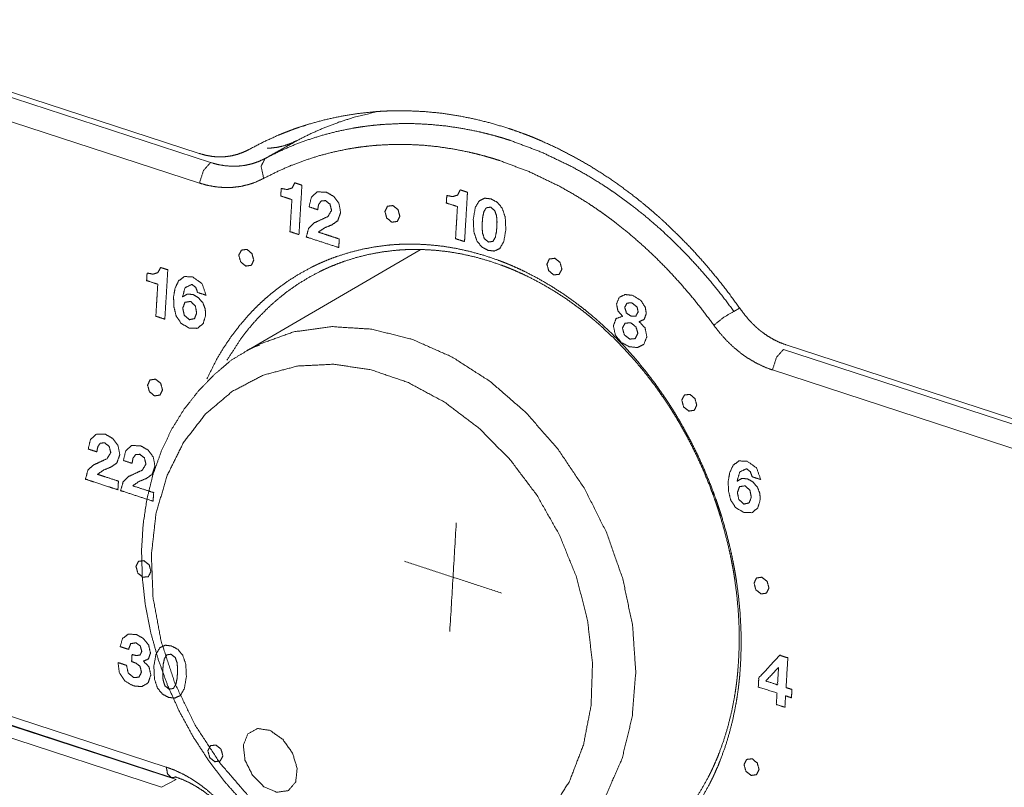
# Model space of a CAD drawing. Header units: millimetres. Extents: x 0 to 2122, y 0 to 1639.
# Tile 32 of 85: x 1279 to 1306, y 1269 to 1290. Entities that reach past the tile are written whole.
import ezdxf

# ---------------------------------------------------------------- set-up
doc = ezdxf.new("R2010")
doc.units = ezdxf.units.MM
doc.layers.add('1', color=7, linetype='Continuous', true_color=0xffffff)

msp = doc.modelspace()

# ---------------------------------------------------------------- linework, layer by layer
at = {"layer": '1', "color": 7, "linetype": 'Continuous', "lineweight": 13}
for p, q in [((1284.051, 1286.509), (1223.959, 1306.096)), ((1223.974, 1305.946), (1284.359, 1286.263)), ((1284.056, 1285.697), (1223.671, 1305.379)), ((1222.759, 1289.348), (1283.144, 1269.666)), ((1222.889, 1289.064), (1283.274, 1269.382)), ((1283.413, 1269.322), (1223.322, 1288.909)), ((1283.013, 1269.111), (1222.922, 1288.698)), ((1290.115, 1283.863), (1285.358, 1281.097)), ((1298.735, 1282.177), (1298.891, 1282.261)), ((1317.161, 1275.717), (1300.172, 1281.255)), ((1300.098, 1281.133), (1317.47, 1275.471)), ((1317.167, 1274.904), (1299.795, 1280.567)), ((1283.013, 1269.111), (1283.413, 1269.322))]:
    msp.add_line(p, q, dxfattribs=at)
for points, knots in [([(1298.934, 1282.212), (1298.613, 1282.653), (1298.28, 1283.079), (1297.935, 1283.491), (1297.577, 1283.887), (1297.206, 1284.268), (1296.822, 1284.634), (1296.773, 1284.679), (1296.724, 1284.724), (1296.675, 1284.768), (1296.626, 1284.811), (1296.526, 1284.898), (1296.427, 1284.984), (1296.226, 1285.151), (1296.023, 1285.313), (1295.612, 1285.621), (1295.193, 1285.91), (1294.767, 1286.178), (1294.333, 1286.425), (1293.891, 1286.653), (1293.442, 1286.859), (1293.328, 1286.908), (1293.214, 1286.955), (1293.1, 1287), (1292.986, 1287.044), (1292.758, 1287.127), (1292.529, 1287.205), (1292.071, 1287.343), (1291.612, 1287.457), (1291.151, 1287.548), (1290.689, 1287.617), (1290.226, 1287.662), (1289.762, 1287.683), (1289.646, 1287.685), (1289.53, 1287.685), (1289.415, 1287.684), (1289.3, 1287.681), (1289.071, 1287.671), (1288.843, 1287.655), (1288.393, 1287.605), (1287.948, 1287.533), (1287.508, 1287.438), (1287.075, 1287.32), (1286.86, 1287.252), (1286.647, 1287.179), (1286.541, 1287.14), (1286.436, 1287.099), (1286.331, 1287.058), (1286.226, 1287.014), (1285.814, 1286.828), (1285.413, 1286.619)], [0, 0, 0.034933, 0.06958, 0.103993, 0.138212, 0.172282, 0.206261, 0.210501, 0.214746, 0.218985, 0.223222, 0.231668, 0.240083, 0.256822, 0.273443, 0.306379, 0.338948, 0.371205, 0.403218, 0.435043, 0.466739, 0.47465, 0.482538, 0.490397, 0.49823, 0.513801, 0.529263, 0.559914, 0.590244, 0.62033, 0.650241, 0.680044, 0.709814, 0.717252, 0.724668, 0.732058, 0.739428, 0.75411, 0.768724, 0.797776, 0.826663, 0.85546, 0.884244, 0.898653, 0.913087, 0.920317, 0.927553, 0.934802, 0.942057, 0.971039, 1, 1]), ([(1286.734, 1286.866), (1287.114, 1287.056), (1287.502, 1287.226), (1287.899, 1287.375), (1288.304, 1287.504), (1288.951, 1287.663)], [0, 0, 0.179736, 0.359043, 0.538341, 0.718149, 1, 1]), ([(1285.859, 1286.374), (1286.24, 1286.564), (1286.629, 1286.734), (1287.025, 1286.882), (1287.427, 1287.01), (1287.837, 1287.116), (1288.254, 1287.202), (1288.465, 1287.237), (1288.678, 1287.266), (1288.893, 1287.29), (1289.109, 1287.309), (1289.543, 1287.33), (1289.979, 1287.329), (1290.415, 1287.306), (1290.851, 1287.262), (1291.288, 1287.195), (1291.726, 1287.108), (1291.945, 1287.055), (1292.164, 1286.998), (1292.274, 1286.967), (1292.384, 1286.935), (1292.493, 1286.901), (1292.603, 1286.866), (1293.469, 1286.539), (1294.312, 1286.133), (1294.725, 1285.901), (1295.133, 1285.649), (1295.335, 1285.515), (1295.535, 1285.377), (1295.734, 1285.233), (1295.932, 1285.085), (1296.32, 1284.775), (1296.697, 1284.45), (1297.023, 1284.148)], [0, 0, 0.034977, 0.069771, 0.104465, 0.139156, 0.173921, 0.208858, 0.226421, 0.244059, 0.261784, 0.2796, 0.315316, 0.351051, 0.386884, 0.422907, 0.4592, 0.49585, 0.514331, 0.532936, 0.542287, 0.551675, 0.561095, 0.570551, 0.64652, 0.723342, 0.762266, 0.801616, 0.821472, 0.84147, 0.861609, 0.881891, 0.922661, 0.963547, 1, 1]), ([(1285.915, 1286.654), (1286.012, 1286.659), (1286.202, 1286.682), (1286.385, 1286.725), (1286.562, 1286.786), (1286.734, 1286.866)], [0, 0, 0.114297, 0.337849, 0.558422, 0.778217, 1, 1]), ([(1284.051, 1286.509), (1284.228, 1286.461), (1284.405, 1286.43), (1284.493, 1286.421), (1284.581, 1286.417), (1284.626, 1286.416), (1284.67, 1286.417), (1284.713, 1286.419), (1284.757, 1286.422), (1284.93, 1286.445), (1285.096, 1286.486), (1285.257, 1286.544), (1285.413, 1286.619)], [0, 0, 0.130916, 0.258695, 0.321734, 0.384486, 0.415826, 0.447111, 0.478358, 0.509651, 0.633276, 0.755232, 0.877013, 1, 1]), ([(1298.183, 1281.796), (1297.883, 1282.198), (1297.573, 1282.585), (1297.253, 1282.957), (1296.923, 1283.315), (1296.583, 1283.659), (1296.232, 1283.987), (1295.87, 1284.301), (1295.498, 1284.6), (1295.404, 1284.672), (1295.309, 1284.743), (1295.213, 1284.813), (1295.118, 1284.881), (1294.926, 1285.015), (1294.732, 1285.143), (1294.341, 1285.386), (1293.944, 1285.61), (1293.134, 1286.001), (1292.302, 1286.315), (1292.197, 1286.349), (1292.091, 1286.382), (1291.986, 1286.412), (1291.881, 1286.442), (1291.67, 1286.497), (1291.459, 1286.547), (1291.038, 1286.632), (1290.618, 1286.695), (1290.198, 1286.737), (1289.779, 1286.758), (1289.361, 1286.758), (1288.943, 1286.737), (1288.735, 1286.718), (1288.528, 1286.694), (1288.324, 1286.665), (1288.121, 1286.631), (1287.72, 1286.548), (1287.326, 1286.444), (1286.939, 1286.32), (1286.558, 1286.176), (1286.185, 1286.011), (1285.818, 1285.827)], [0, 0, 0.035236, 0.070096, 0.104616, 0.138848, 0.172839, 0.206635, 0.240281, 0.273826, 0.28219, 0.290524, 0.298827, 0.307095, 0.32355, 0.339894, 0.372272, 0.4043, 0.467522, 0.530042, 0.537823, 0.54558, 0.553304, 0.560997, 0.57631, 0.591525, 0.62169, 0.651566, 0.681219, 0.710727, 0.740156, 0.769571, 0.784254, 0.798853, 0.813383, 0.827848, 0.856634, 0.88529, 0.913876, 0.94248, 0.971161, 1, 1]), ([(1284.359, 1286.263), (1284.554, 1286.209), (1284.748, 1286.175), (1284.942, 1286.16), (1285.135, 1286.164), (1285.325, 1286.188), (1285.509, 1286.231), (1285.687, 1286.293), (1285.859, 1286.374)], [0, 0, 0.130716, 0.258292, 0.38392, 0.508876, 0.632684, 0.754867, 0.876841, 1, 1]), ([(1285.818, 1285.827), (1285.746, 1286.159), (1285.859, 1286.374)], [0, 0, 0.583768, 1, 1]), ([(1284.056, 1285.697), (1284.163, 1286.04), (1284.359, 1286.263)], [0, 0, 0.547059, 1, 1]), ([(1285.818, 1285.827), (1285.617, 1285.732), (1285.408, 1285.659), (1285.193, 1285.608), (1284.97, 1285.58), (1284.743, 1285.575), (1284.515, 1285.593), (1284.286, 1285.633), (1284.056, 1285.697)], [0, 0, 0.122669, 0.244278, 0.366269, 0.489975, 0.61501, 0.740896, 0.868808, 1, 1]), ([(1286.788, 1284.284), (1286.724, 1284.305), (1286.541, 1284.365), (1286.559, 1284.674), (1286.575, 1284.935), (1286.593, 1285.244), (1286.367, 1285.318), (1286.288, 1285.344), (1286.297, 1285.498), (1286.3, 1285.551), (1286.464, 1285.52), (1286.597, 1285.563), (1286.672, 1285.704), (1286.818, 1285.657), (1286.869, 1285.64), (1286.853, 1285.371), (1286.82, 1284.818), (1286.804, 1284.553), (1286.788, 1284.284)], [0, 0, 0.0182, 0.070159, 0.153944, 0.224396, 0.308182, 0.372521, 0.395044, 0.436612, 0.451176, 0.496343, 0.533959, 0.577251, 0.618595, 0.633066, 0.705799, 0.855585, 0.927267, 1, 1]), ([(1291.336, 1284.091), (1291.272, 1284.112), (1291.089, 1284.171), (1291.107, 1284.481), (1291.123, 1284.741), (1291.141, 1285.051), (1290.915, 1285.125), (1290.835, 1285.15), (1290.845, 1285.304), (1290.848, 1285.358), (1291.012, 1285.326), (1291.145, 1285.369), (1291.22, 1285.51), (1291.366, 1285.463), (1291.417, 1285.446), (1291.412, 1285.371), (1291.401, 1285.178), (1291.368, 1284.624), (1291.34, 1284.166), (1291.336, 1284.091)], [0, 0, 0.018203, 0.070171, 0.15397, 0.224434, 0.308234, 0.372584, 0.39511, 0.436619, 0.451163, 0.496382, 0.533997, 0.577246, 0.618597, 0.633092, 0.653411, 0.705838, 0.855604, 0.979682, 1, 1]), ([(1287.066, 1285.045), (1287.128, 1285.31), (1287.289, 1285.456), (1287.54, 1285.449), (1287.744, 1285.331), (1287.887, 1285.136), (1287.932, 1284.889), (1287.853, 1284.664), (1287.69, 1284.549), (1287.494, 1284.471), (1287.32, 1284.352), (1287.523, 1284.286), (1287.693, 1284.23), (1287.895, 1284.164), (1287.885, 1283.989), (1287.881, 1283.928), (1287.815, 1283.949), (1287.435, 1284.073), (1287.054, 1284.197), (1286.988, 1284.219), (1287.057, 1284.463), (1287.206, 1284.605), (1287.409, 1284.7), (1287.584, 1284.779), (1287.683, 1284.948), (1287.641, 1285.117), (1287.514, 1285.217), (1287.396, 1285.205), (1287.328, 1285.107), (1287.302, 1284.968), (1287.241, 1284.988), (1287.066, 1285.045)], [0, 0, 0.044288, 0.079734, 0.120532, 0.158897, 0.198154, 0.239008, 0.27782, 0.310278, 0.344573, 0.378931, 0.413592, 0.442743, 0.477405, 0.505953, 0.515941, 0.527272, 0.592387, 0.657514, 0.668837, 0.71011, 0.743601, 0.779962, 0.811264, 0.843195, 0.871557, 0.897824, 0.917102, 0.936536, 0.959526, 0.970023, 1, 1]), ([(1292.063, 1285.263), (1292.234, 1285.172), (1292.37, 1285.009), (1292.454, 1284.762), (1292.47, 1284.418), (1292.414, 1284.091), (1292.304, 1283.903), (1292.154, 1283.832), (1291.979, 1283.853), (1291.811, 1283.944), (1291.676, 1284.108), (1291.592, 1284.358), (1291.577, 1284.709), (1291.632, 1285.03), (1291.742, 1285.214), (1291.891, 1285.284), (1292.063, 1285.263)], [0, 0, 0.050946, 0.106755, 0.175476, 0.266101, 0.353573, 0.410792, 0.454419, 0.500762, 0.551147, 0.60696, 0.676499, 0.768946, 0.854598, 0.910963, 0.954213, 1, 1]), ([(1289.56, 1284.786), (1289.49, 1284.644), (1289.341, 1284.624), (1289.2, 1284.738), (1289.149, 1284.92), (1289.219, 1285.062), (1289.368, 1285.082), (1289.509, 1284.967), (1289.56, 1284.786)], [0, 0, 0.116582, 0.227296, 0.361182, 0.499772, 0.616599, 0.727486, 0.861192, 1, 1]), ([(1291.993, 1284.08), (1292.113, 1284.096), (1292.18, 1284.207), (1292.212, 1284.359), (1292.223, 1284.498), (1292.228, 1284.633), (1292.216, 1284.796), (1292.163, 1284.945), (1292.05, 1285.037), (1291.932, 1285.02), (1291.866, 1284.91), (1291.835, 1284.761), (1291.824, 1284.629), (1291.818, 1284.487), (1291.831, 1284.321), (1291.882, 1284.171), (1291.993, 1284.08)], [0, 0, 0.052762, 0.109591, 0.177408, 0.238422, 0.297174, 0.368556, 0.437389, 0.501121, 0.552984, 0.609131, 0.67544, 0.733491, 0.795208, 0.868081, 0.937159, 1, 1]), ([(1297.023, 1284.148), (1297.419, 1283.753), (1297.764, 1283.381), (1298.098, 1282.995), (1298.422, 1282.593), (1298.735, 1282.176)], [0, 0, 0.213922, 0.407718, 0.603161, 0.800494, 1, 1]), ([(1284.257, 1280.322), (1284.527, 1280.857), (1284.722, 1281.184), (1284.934, 1281.496), (1285.162, 1281.794), (1285.407, 1282.078), (1285.536, 1282.213), (1285.667, 1282.345), (1285.802, 1282.471), (1285.939, 1282.592), (1286.224, 1282.821), (1286.52, 1283.032), (1286.829, 1283.223), (1287.149, 1283.396), (1287.231, 1283.436), (1287.314, 1283.475), (1287.356, 1283.494), (1287.397, 1283.513), (1287.44, 1283.531), (1287.482, 1283.549), (1287.651, 1283.618), (1287.823, 1283.682), (1288.17, 1283.792), (1288.524, 1283.881), (1288.883, 1283.949), (1289.249, 1283.996), (1289.434, 1284.011), (1289.62, 1284.02), (1289.714, 1284.023), (1289.808, 1284.024), (1289.903, 1284.024), (1289.997, 1284.023), (1290.376, 1284.003), (1290.755, 1283.962), (1291.133, 1283.899), (1291.51, 1283.814), (1291.887, 1283.708), (1292.264, 1283.58), (1292.358, 1283.544), (1292.452, 1283.508), (1292.499, 1283.489), (1292.546, 1283.469), (1292.593, 1283.45), (1292.64, 1283.43), (1292.826, 1283.347), (1293.01, 1283.26), (1293.373, 1283.07), (1293.73, 1282.861), (1294.081, 1282.634), (1294.424, 1282.387), (1294.594, 1282.257), (1294.762, 1282.121), (1294.845, 1282.052), (1294.928, 1281.981), (1295.01, 1281.909), (1295.092, 1281.837), (1295.411, 1281.537), (1295.718, 1281.222), (1296.013, 1280.894), (1296.298, 1280.551), (1296.57, 1280.194), (1296.832, 1279.823), (1296.864, 1279.776), (1296.895, 1279.728), (1296.927, 1279.68), (1296.958, 1279.632), (1297.02, 1279.536), (1297.081, 1279.439), (1297.199, 1279.244), (1297.314, 1279.047), (1297.533, 1278.646), (1297.737, 1278.239), (1297.925, 1277.823), (1298.099, 1277.4), (1298.181, 1277.185), (1298.258, 1276.969), (1298.296, 1276.86), (1298.332, 1276.751), (1298.368, 1276.641), (1298.402, 1276.532), (1298.528, 1276.093), (1298.638, 1275.653), (1298.686, 1275.432), (1298.73, 1275.21), (1298.751, 1275.1), (1298.77, 1274.989), (1298.789, 1274.878), (1298.806, 1274.767), (1298.864, 1274.326), (1298.905, 1273.89), (1298.929, 1273.459), (1298.935, 1273.031), (1298.924, 1272.609), (1298.896, 1272.19), (1298.886, 1272.087), (1298.875, 1271.983), (1298.869, 1271.931), (1298.863, 1271.88), (1298.857, 1271.828), (1298.85, 1271.777), (1298.821, 1271.575), (1298.787, 1271.375), (1298.708, 1270.983), (1298.612, 1270.603), (1298.499, 1270.234), (1298.37, 1269.876), (1298.299, 1269.701), (1298.224, 1269.529), (1298.205, 1269.487), (1298.185, 1269.444), (1298.165, 1269.402), (1298.145, 1269.36), (1298.104, 1269.277), (1298.062, 1269.195), (1297.885, 1268.876), (1297.693, 1268.575), (1297.488, 1268.29), (1297.268, 1268.02), (1297.034, 1267.768), (1296.784, 1267.531), (1296.72, 1267.475), (1296.654, 1267.419), (1296.588, 1267.365), (1296.522, 1267.313), (1296.386, 1267.211), (1296.248, 1267.114), (1295.963, 1266.935), (1295.668, 1266.776), (1295.363, 1266.636), (1295.046, 1266.516), (1294.884, 1266.463), (1294.718, 1266.415), (1294.676, 1266.404), (1294.635, 1266.394), (1294.593, 1266.383), (1294.55, 1266.373), (1294.466, 1266.354), (1294.381, 1266.336), (1294.038, 1266.277), (1293.69, 1266.24), (1293.335, 1266.223), (1292.975, 1266.227), (1292.609, 1266.252), (1292.237, 1266.298), (1292.143, 1266.313), (1292.05, 1266.329), (1291.987, 1266.341)], [0, 0, 0.017647, 0.028828, 0.039924, 0.050967, 0.061993, 0.067491, 0.072953, 0.078381, 0.083783, 0.094528, 0.105222, 0.115902, 0.126607, 0.129293, 0.131984, 0.133329, 0.134678, 0.136029, 0.137378, 0.142767, 0.148141, 0.158863, 0.169585, 0.180349, 0.191185, 0.196645, 0.202137, 0.204898, 0.207669, 0.210451, 0.213238, 0.224394, 0.235592, 0.246865, 0.258246, 0.269769, 0.281468, 0.284426, 0.287398, 0.288888, 0.290381, 0.291876, 0.293369, 0.299355, 0.305355, 0.317412, 0.329574, 0.341862, 0.354313, 0.360605, 0.366949, 0.37014, 0.373345, 0.376558, 0.379771, 0.392647, 0.405573, 0.41857, 0.431663, 0.444873, 0.458223, 0.459904, 0.461586, 0.46327, 0.464955, 0.468322, 0.471688, 0.478409, 0.485122, 0.498537, 0.511948, 0.525376, 0.538836, 0.545584, 0.552348, 0.555735, 0.559121, 0.562502, 0.565874, 0.579305, 0.592654, 0.599305, 0.605942, 0.609256, 0.612568, 0.615876, 0.619177, 0.63225, 0.645135, 0.657849, 0.670416, 0.682856, 0.695185, 0.698253, 0.701315, 0.702844, 0.70437, 0.705892, 0.707408, 0.713433, 0.719396, 0.731144, 0.742677, 0.754026, 0.765222, 0.770769, 0.776287, 0.777664, 0.779037, 0.780411, 0.781783, 0.784512, 0.787227, 0.797938, 0.808448, 0.818791, 0.829013, 0.839154, 0.849252, 0.851776, 0.854299, 0.85681, 0.859314, 0.8643, 0.869265, 0.879148, 0.889009, 0.898899, 0.908859, 0.913883, 0.918943, 0.920213, 0.921487, 0.92276, 0.924033, 0.92658, 0.929131, 0.939359, 0.949672, 0.960107, 0.970702, 0.981493, 0.992521, 0.995315, 0.998116, 1, 1]), ([(1292.636, 1266.525), (1293.053, 1266.494), (1293.405, 1266.49), (1293.751, 1266.505), (1294.092, 1266.541), (1294.427, 1266.598), (1294.51, 1266.615), (1294.593, 1266.634), (1294.634, 1266.644), (1294.675, 1266.654), (1294.716, 1266.664), (1294.757, 1266.675), (1294.918, 1266.721), (1295.077, 1266.772), (1295.387, 1266.889), (1295.686, 1267.025), (1295.974, 1267.18), (1296.252, 1267.354), (1296.387, 1267.448), (1296.52, 1267.548), (1296.585, 1267.599), (1296.65, 1267.652), (1296.714, 1267.706), (1296.777, 1267.761), (1297.021, 1267.991), (1297.25, 1268.237), (1297.465, 1268.5), (1297.667, 1268.778), (1297.854, 1269.072), (1298.027, 1269.383), (1298.068, 1269.463), (1298.109, 1269.544), (1298.128, 1269.585), (1298.148, 1269.626), (1298.167, 1269.668), (1298.186, 1269.709), (1298.26, 1269.877), (1298.329, 1270.048), (1298.455, 1270.398), (1298.565, 1270.758), (1298.659, 1271.13), (1298.737, 1271.512), (1298.77, 1271.707), (1298.799, 1271.906), (1298.805, 1271.955), (1298.811, 1272.006), (1298.817, 1272.056), (1298.823, 1272.106), (1298.834, 1272.208), (1298.843, 1272.309), (1298.871, 1272.718), (1298.882, 1273.131), (1298.876, 1273.549), (1298.853, 1273.971), (1298.813, 1274.397), (1298.756, 1274.828), (1298.739, 1274.937), (1298.721, 1275.045), (1298.702, 1275.153), (1298.681, 1275.262), (1298.638, 1275.478), (1298.591, 1275.694), (1298.483, 1276.125), (1298.36, 1276.554), (1298.326, 1276.661), (1298.292, 1276.768), (1298.256, 1276.874), (1298.219, 1276.981), (1298.143, 1277.192), (1298.064, 1277.402), (1297.894, 1277.816), (1297.709, 1278.222), (1297.51, 1278.621), (1297.296, 1279.012), (1297.183, 1279.205), (1297.067, 1279.395), (1297.008, 1279.49), (1296.947, 1279.584), (1296.917, 1279.631), (1296.886, 1279.678), (1296.855, 1279.724), (1296.824, 1279.771), (1296.568, 1280.133), (1296.301, 1280.482), (1296.023, 1280.816), (1295.734, 1281.137), (1295.434, 1281.445), (1295.123, 1281.737), (1295.043, 1281.808), (1294.962, 1281.879), (1294.881, 1281.948), (1294.8, 1282.016), (1294.636, 1282.148), (1294.47, 1282.275), (1294.134, 1282.516), (1293.791, 1282.739), (1293.442, 1282.942), (1293.087, 1283.128), (1292.907, 1283.213), (1292.725, 1283.294), (1292.68, 1283.314), (1292.634, 1283.333), (1292.588, 1283.352), (1292.542, 1283.37), (1292.45, 1283.406), (1292.358, 1283.441), (1291.99, 1283.566), (1291.621, 1283.67), (1291.252, 1283.753), (1290.883, 1283.815), (1290.513, 1283.856), (1290.142, 1283.875), (1290.049, 1283.877), (1289.957, 1283.877), (1289.865, 1283.876), (1289.773, 1283.873), (1289.591, 1283.864), (1289.41, 1283.849), (1289.052, 1283.804), (1288.7, 1283.739), (1288.354, 1283.652), (1288.014, 1283.544), (1287.847, 1283.482), (1287.68, 1283.415), (1287.639, 1283.398), (1287.598, 1283.38), (1287.557, 1283.362), (1287.516, 1283.343), (1287.435, 1283.305), (1287.355, 1283.266), (1287.041, 1283.098), (1286.739, 1282.911), (1286.448, 1282.706), (1286.17, 1282.482), (1285.903, 1282.24), (1285.648, 1281.98), (1285.408, 1281.703), (1285.184, 1281.412), (1284.811, 1280.835)], [0, 0, 0.013053, 0.024043, 0.034866, 0.045558, 0.056169, 0.058811, 0.061454, 0.062773, 0.064094, 0.065413, 0.066732, 0.071977, 0.077185, 0.087515, 0.097765, 0.107987, 0.118228, 0.123374, 0.12854, 0.131135, 0.133739, 0.13635, 0.138965, 0.149431, 0.159939, 0.170531, 0.181249, 0.192141, 0.203239, 0.206053, 0.208882, 0.210303, 0.211728, 0.213152, 0.214579, 0.2203, 0.226051, 0.237656, 0.249421, 0.261382, 0.273563, 0.279747, 0.285996, 0.287568, 0.289147, 0.29073, 0.292314, 0.295493, 0.298674, 0.311466, 0.324369, 0.337407, 0.350599, 0.363966, 0.37753, 0.380955, 0.384388, 0.387825, 0.391265, 0.39815, 0.405052, 0.418903, 0.432838, 0.436338, 0.439845, 0.44336, 0.446875, 0.453893, 0.460891, 0.474857, 0.488786, 0.502699, 0.516614, 0.523579, 0.53055, 0.534041, 0.537534, 0.539283, 0.541031, 0.542775, 0.544517, 0.558363, 0.572064, 0.585643, 0.599124, 0.612529, 0.62588, 0.629212, 0.632545, 0.635868, 0.639179, 0.645757, 0.652282, 0.665194, 0.67794, 0.690553, 0.703061, 0.709285, 0.715492, 0.717041, 0.718591, 0.720139, 0.721687, 0.724769, 0.727836, 0.739976, 0.751932, 0.76374, 0.775438, 0.78706, 0.798641, 0.801532, 0.80442, 0.807295, 0.810161, 0.815864, 0.821532, 0.832781, 0.843953, 0.855086, 0.866218, 0.871796, 0.87739, 0.87879, 0.880192, 0.881592, 0.88299, 0.885783, 0.888571, 0.899685, 0.910774, 0.921874, 0.933026, 0.944269, 0.955639, 0.967082, 0.978543, 1, 1]), ([(1285.547, 1283.582), (1285.477, 1283.44), (1285.328, 1283.42), (1285.187, 1283.534), (1285.136, 1283.716), (1285.206, 1283.858), (1285.355, 1283.878), (1285.496, 1283.764), (1285.547, 1283.582)], [0, 0, 0.116674, 0.227562, 0.361326, 0.499996, 0.616671, 0.727386, 0.861329, 1, 1]), ([(1294.009, 1283.338), (1293.939, 1283.195), (1293.79, 1283.176), (1293.649, 1283.29), (1293.598, 1283.472), (1293.668, 1283.614), (1293.817, 1283.634), (1293.958, 1283.519), (1294.009, 1283.338)], [0, 0, 0.116753, 0.227716, 0.361422, 0.500196, 0.616785, 0.727507, 0.861402, 1, 1]), ([(1283.104, 1281.962), (1282.921, 1282.022), (1282.857, 1282.042), (1282.875, 1282.352), (1282.891, 1282.612), (1282.909, 1282.922), (1282.683, 1282.996), (1282.604, 1283.022), (1282.613, 1283.175), (1282.616, 1283.229), (1282.78, 1283.198), (1282.913, 1283.241), (1282.988, 1283.382), (1283.039, 1283.365), (1283.185, 1283.318), (1283.169, 1283.049), (1283.153, 1282.784), (1283.12, 1282.231), (1283.104, 1281.962)], [0, 0, 0.051999, 0.070181, 0.153986, 0.224453, 0.308258, 0.372604, 0.395139, 0.43665, 0.451172, 0.496337, 0.533961, 0.577224, 0.591698, 0.633051, 0.7058, 0.777476, 0.92725, 1, 1]), ([(1284.002, 1282.696), (1283.954, 1282.832), (1283.849, 1282.918), (1283.659, 1282.827), (1283.591, 1282.581), (1283.593, 1282.578), (1283.595, 1282.576), (1283.72, 1282.653), (1283.878, 1282.638), (1284.029, 1282.55), (1284.15, 1282.407), (1284.212, 1282.241), (1284.225, 1282.074), (1284.156, 1281.84), (1283.997, 1281.711), (1283.77, 1281.717), (1283.545, 1281.853), (1283.411, 1282.06), (1283.351, 1282.31), (1283.344, 1282.571), (1283.385, 1282.813), (1283.482, 1283.014), (1283.64, 1283.131), (1283.865, 1283.124), (1284.124, 1282.939), (1284.237, 1282.619), (1284.176, 1282.639), (1284.002, 1282.696)], [0, 0, 0.027555, 0.053246, 0.093225, 0.141752, 0.142324, 0.142887, 0.170795, 0.201046, 0.234183, 0.26971, 0.303369, 0.335273, 0.381634, 0.420538, 0.463702, 0.513659, 0.56059, 0.609348, 0.659018, 0.705651, 0.748053, 0.785503, 0.828192, 0.888788, 0.953124, 0.965274, 1, 1]), ([(1295.945, 1282.617), (1296.181, 1282.474), (1296.3, 1282.286), (1296.329, 1282.121), (1296.273, 1281.959), (1296.135, 1281.894), (1296.135, 1281.892), (1296.135, 1281.89), (1296.296, 1281.72), (1296.343, 1281.484), (1296.261, 1281.27), (1296.084, 1281.183), (1295.862, 1281.207), (1295.641, 1281.325), (1295.479, 1281.52), (1295.425, 1281.782), (1295.499, 1281.979), (1295.675, 1282.04), (1295.675, 1282.042), (1295.675, 1282.044), (1295.547, 1282.191), (1295.512, 1282.382), (1295.587, 1282.565), (1295.748, 1282.639), (1295.945, 1282.617)], [0, 0, 0.06494, 0.11733, 0.156871, 0.197123, 0.233036, 0.233465, 0.233874, 0.288988, 0.34541, 0.399476, 0.445921, 0.498239, 0.557285, 0.61693, 0.679858, 0.729283, 0.772958, 0.773386, 0.773795, 0.819612, 0.865187, 0.911845, 0.953443, 1, 1]), ([(1283.595, 1282.262), (1283.637, 1282.072), (1283.777, 1281.946), (1283.919, 1281.979), (1283.977, 1282.133), (1283.943, 1282.324), (1283.807, 1282.45), (1283.654, 1282.422), (1283.595, 1282.262)], [0, 0, 0.139354, 0.27397, 0.378363, 0.496172, 0.634803, 0.767287, 0.877991, 1, 1]), ([(1295.91, 1282.044), (1296.042, 1282.048), (1296.104, 1282.163), (1296.077, 1282.294), (1295.932, 1282.41), (1295.799, 1282.404), (1295.735, 1282.283), (1295.783, 1282.131), (1295.91, 1282.044)], [0, 0, 0.113301, 0.225464, 0.340191, 0.499503, 0.613754, 0.730964, 0.867544, 1, 1]), ([(1298.183, 1281.796), (1298.458, 1282.016), (1298.735, 1282.176)], [0, 0, 0.522907, 1, 1]), ([(1298.934, 1282.212), (1299.061, 1282.044), (1299.197, 1281.889), (1299.269, 1281.816), (1299.342, 1281.747), (1299.38, 1281.713), (1299.419, 1281.68), (1299.458, 1281.648), (1299.497, 1281.617), (1299.659, 1281.502), (1299.825, 1281.403), (1299.996, 1281.321), (1300.172, 1281.255)], [0, 0, 0.132143, 0.261837, 0.32602, 0.38986, 0.421654, 0.453454, 0.485199, 0.516827, 0.641425, 0.762907, 0.882159, 1, 1]), ([(1285.668, 1281.263), (1286.644, 1281.614), (1287.694, 1281.757), (1288.789, 1281.687), (1289.899, 1281.407), (1290.994, 1280.923), (1292.043, 1280.249), (1293.017, 1279.404), (1293.891, 1278.411), (1294.64, 1277.296), (1295.243, 1276.091), (1295.685, 1274.829), (1295.953, 1273.543), (1296.039, 1272.27), (1295.942, 1271.043), (1295.663, 1269.898), (1295.211, 1268.864), (1294.599, 1267.971), (1293.842, 1267.243), (1292.961, 1266.699)], [0, 0, 0.045688, 0.092341, 0.140639, 0.191027, 0.243695, 0.298567, 0.355348, 0.413581, 0.472681, 0.532002, 0.590876, 0.648678, 0.704853, 0.758998, 0.810893, 0.860541, 0.908217, 0.954454, 1, 1]), ([(1295.875, 1281.414), (1296.027, 1281.429), (1296.097, 1281.575), (1296.045, 1281.752), (1295.901, 1281.86), (1295.745, 1281.854), (1295.673, 1281.715), (1295.726, 1281.527), (1295.875, 1281.414)], [0, 0, 0.11139, 0.228987, 0.363294, 0.494052, 0.607738, 0.721891, 0.864402, 1, 1]), ([(1299.795, 1280.567), (1299.568, 1280.652), (1299.346, 1280.759), (1299.13, 1280.886), (1298.92, 1281.033), (1298.718, 1281.2), (1298.528, 1281.382), (1298.35, 1281.581), (1298.183, 1281.796)], [0, 0, 0.117858, 0.23716, 0.35877, 0.483502, 0.610374, 0.738312, 0.86792, 1, 1]), ([(1285.706, 1281.255), (1285.587, 1281.211), (1285.471, 1281.161), (1284.937, 1280.843), (1284.456, 1280.435), (1284.018, 1279.981), (1283.627, 1279.483), (1283.288, 1278.932), (1283.007, 1278.338), (1282.78, 1277.701), (1282.614, 1277.034), (1282.508, 1276.334), (1282.464, 1275.614), (1282.484, 1274.876), (1282.566, 1274.13), (1282.711, 1273.381), (1282.916, 1272.638), (1283.181, 1271.906), (1283.503, 1271.193), (1283.878, 1270.505), (1284.304, 1269.849), (1284.751, 1269.262), (1285.235, 1268.715), (1285.299, 1268.649), (1285.364, 1268.583)], [0, 0, 0.008641, 0.017247, 0.059654, 0.102641, 0.145633, 0.18883, 0.232907, 0.277748, 0.323814, 0.370677, 0.418951, 0.468101, 0.518469, 0.569607, 0.621636, 0.674205, 0.72728, 0.780581, 0.834011, 0.887332, 0.937624, 0.987471, 0.993742, 1, 1]), ([(1285.358, 1281.097), (1285.511, 1281.183), (1285.668, 1281.263)], [0, 0, 0.500028, 1, 1]), ([(1300.098, 1281.133), (1299.902, 1280.91), (1299.795, 1280.567)], [0, 0, 0.452924, 1, 1]), ([(1285.419, 1268.85), (1286.32, 1268.062), (1287.291, 1267.435), (1288.306, 1266.989), (1289.334, 1266.736), (1290.347, 1266.684), (1291.316, 1266.833), (1292.211, 1267.181), (1293.009, 1267.716), (1293.685, 1268.423), (1294.221, 1269.282), (1294.6, 1270.269), (1294.812, 1271.354), (1294.851, 1272.507), (1294.716, 1273.694), (1294.411, 1274.882), (1293.944, 1276.036), (1293.328, 1277.123), (1292.583, 1278.111), (1291.728, 1278.973), (1290.789, 1279.683), (1289.792, 1280.221), (1288.767, 1280.572), (1287.742, 1280.725), (1286.748, 1280.676), (1285.812, 1280.427), (1284.963, 1279.984), (1284.223, 1279.361), (1283.615, 1278.575), (1283.156, 1277.648), (1282.859, 1276.609), (1282.733, 1275.486), (1282.781, 1274.311), (1283.002, 1273.119), (1283.39, 1271.944), (1283.933, 1270.82), (1284.616, 1269.779), (1285.419, 1268.85)], [0, 0, 0.029183, 0.057364, 0.084387, 0.110214, 0.134948, 0.158839, 0.182264, 0.205678, 0.229536, 0.254221, 0.27999, 0.306953, 0.33508, 0.364218, 0.394119, 0.42447, 0.45492, 0.48511, 0.514702, 0.543411, 0.571027, 0.597447, 0.622706, 0.646977, 0.670582, 0.693944, 0.717526, 0.741756, 0.76696, 0.793321, 0.820878, 0.849537, 0.879091, 0.909259, 0.939705, 0.970069, 1, 1]), ([(1283.04, 1280.019), (1282.97, 1279.877), (1282.821, 1279.857), (1282.68, 1279.971), (1282.629, 1280.153), (1282.699, 1280.295), (1282.848, 1280.315), (1282.989, 1280.2), (1283.04, 1280.019)], [0, 0, 0.116751, 0.227713, 0.361416, 0.500172, 0.616732, 0.72752, 0.861404, 1, 1]), ([(1297.715, 1279.602), (1297.645, 1279.46), (1297.495, 1279.44), (1297.354, 1279.555), (1297.304, 1279.736), (1297.374, 1279.879), (1297.523, 1279.898), (1297.664, 1279.784), (1297.715, 1279.602)], [0, 0, 0.116611, 0.227501, 0.361248, 0.499765, 0.616568, 0.727284, 0.861173, 1, 1]), ([(1280.999, 1278.397), (1281.062, 1278.662), (1281.223, 1278.808), (1281.473, 1278.801), (1281.677, 1278.683), (1281.82, 1278.488), (1281.865, 1278.241), (1281.787, 1278.016), (1281.623, 1277.901), (1281.428, 1277.823), (1281.254, 1277.704), (1281.314, 1277.684), (1281.456, 1277.638), (1281.769, 1277.536), (1281.829, 1277.516), (1281.818, 1277.341), (1281.815, 1277.28), (1281.583, 1277.355), (1281.153, 1277.495), (1280.922, 1277.571), (1280.991, 1277.815), (1281.14, 1277.957), (1281.342, 1278.052), (1281.517, 1278.131), (1281.617, 1278.3), (1281.575, 1278.469), (1281.447, 1278.569), (1281.329, 1278.557), (1281.262, 1278.459), (1281.236, 1278.32), (1281.06, 1278.377), (1280.999, 1278.397)], [0, 0, 0.044286, 0.079716, 0.120482, 0.158895, 0.198174, 0.239041, 0.277844, 0.310323, 0.344609, 0.37894, 0.389168, 0.41358, 0.467123, 0.477355, 0.5059, 0.5159, 0.555547, 0.629146, 0.66878, 0.710035, 0.743521, 0.779859, 0.811189, 0.843124, 0.871502, 0.897827, 0.917089, 0.936516, 0.959514, 0.9895, 1, 1]), ([(1281.966, 1278.082), (1282.028, 1278.347), (1282.19, 1278.493), (1282.44, 1278.486), (1282.644, 1278.367), (1282.787, 1278.173), (1282.832, 1277.926), (1282.754, 1277.701), (1282.59, 1277.586), (1282.395, 1277.508), (1282.221, 1277.388), (1282.281, 1277.369), (1282.593, 1277.267), (1282.796, 1277.201), (1282.785, 1277.026), (1282.782, 1276.965), (1282.716, 1276.986), (1282.335, 1277.11), (1281.955, 1277.234), (1281.888, 1277.256), (1281.958, 1277.5), (1282.106, 1277.642), (1282.309, 1277.737), (1282.484, 1277.816), (1282.584, 1277.985), (1282.542, 1278.154), (1282.414, 1278.253), (1282.296, 1278.242), (1282.229, 1278.143), (1282.203, 1278.005), (1282.141, 1278.025), (1281.966, 1278.082)], [0, 0, 0.044286, 0.079729, 0.120499, 0.158892, 0.198154, 0.239007, 0.277817, 0.310309, 0.344561, 0.378902, 0.389144, 0.442678, 0.477325, 0.505872, 0.51586, 0.527182, 0.592302, 0.657426, 0.668748, 0.710015, 0.743494, 0.77986, 0.811186, 0.843131, 0.871512, 0.897849, 0.917113, 0.936541, 0.959528, 0.970025, 1, 1]), ([(1299.236, 1277.636), (1299.188, 1277.772), (1299.083, 1277.857), (1298.893, 1277.766), (1298.825, 1277.52), (1298.827, 1277.518), (1298.829, 1277.515), (1298.954, 1277.592), (1299.112, 1277.577), (1299.263, 1277.489), (1299.384, 1277.346), (1299.446, 1277.181), (1299.46, 1277.014), (1299.391, 1276.78), (1299.232, 1276.651), (1299.005, 1276.657), (1298.78, 1276.792), (1298.646, 1277), (1298.585, 1277.249), (1298.579, 1277.51), (1298.62, 1277.752), (1298.716, 1277.953), (1298.874, 1278.071), (1299.099, 1278.063), (1299.359, 1277.878), (1299.471, 1277.559), (1299.297, 1277.616), (1299.236, 1277.636)], [0, 0, 0.027527, 0.053199, 0.093167, 0.141666, 0.142264, 0.142852, 0.170804, 0.201023, 0.234162, 0.269739, 0.30337, 0.335244, 0.381639, 0.420534, 0.463685, 0.513636, 0.560578, 0.609323, 0.658965, 0.705634, 0.748052, 0.785504, 0.828179, 0.888823, 0.953122, 0.987849, 1, 1]), ([(1298.83, 1277.201), (1298.871, 1277.011), (1299.011, 1276.885), (1299.153, 1276.919), (1299.212, 1277.073), (1299.177, 1277.263), (1299.041, 1277.389), (1298.889, 1277.361), (1298.83, 1277.201)], [0, 0, 0.139308, 0.273753, 0.378238, 0.495985, 0.634814, 0.767297, 0.87796, 1, 1]), ([(1282.722, 1275.038), (1282.652, 1274.895), (1282.503, 1274.876), (1282.362, 1274.99), (1282.311, 1275.172), (1282.381, 1275.314), (1282.531, 1275.333), (1282.672, 1275.219), (1282.722, 1275.038)], [0, 0, 0.116761, 0.227585, 0.36141, 0.500237, 0.616806, 0.72763, 0.861408, 1, 1]), ([(1299.699, 1274.582), (1299.629, 1274.44), (1299.48, 1274.42), (1299.339, 1274.534), (1299.288, 1274.716), (1299.358, 1274.858), (1299.507, 1274.878), (1299.648, 1274.763), (1299.699, 1274.582)], [0, 0, 0.116788, 0.227612, 0.36139, 0.500216, 0.616759, 0.727583, 0.861408, 1, 1]), ([(1282.203, 1272.758), (1282.317, 1272.726), (1282.421, 1272.742), (1282.472, 1272.842), (1282.427, 1272.992), (1282.31, 1273.078), (1282.165, 1273.055), (1282.108, 1272.897), (1282.047, 1272.917), (1281.873, 1272.974), (1281.945, 1273.199), (1282.1, 1273.316), (1282.322, 1273.305), (1282.512, 1273.199), (1282.658, 1273.022), (1282.708, 1272.796), (1282.655, 1272.637), (1282.521, 1272.575), (1282.521, 1272.573), (1282.521, 1272.571), (1282.672, 1272.41), (1282.718, 1272.193), (1282.64, 1271.972), (1282.466, 1271.874), (1282.24, 1271.895), (1282.003, 1272.031), (1281.855, 1272.251), (1281.817, 1272.536), (1281.991, 1272.479), (1282.052, 1272.459), (1282.096, 1272.252), (1282.25, 1272.122), (1282.394, 1272.135), (1282.461, 1272.271), (1282.423, 1272.429), (1282.317, 1272.516), (1282.191, 1272.564), (1282.194, 1272.614), (1282.203, 1272.758)], [0, 0, 0.01868, 0.035212, 0.05285, 0.077431, 0.100296, 0.123328, 0.149756, 0.159813, 0.188562, 0.225801, 0.256267, 0.291205, 0.325352, 0.361408, 0.397713, 0.424103, 0.447271, 0.447571, 0.447883, 0.48267, 0.517509, 0.554371, 0.585686, 0.621375, 0.664239, 0.705908, 0.751, 0.779737, 0.789806, 0.823067, 0.854721, 0.877455, 0.901201, 0.926827, 0.948333, 0.969495, 0.977408, 1, 1]), ([(1283.289, 1272.99), (1283.459, 1272.899), (1283.595, 1272.736), (1283.679, 1272.489), (1283.695, 1272.145), (1283.639, 1271.817), (1283.529, 1271.63), (1283.379, 1271.559), (1283.205, 1271.58), (1283.036, 1271.671), (1282.901, 1271.835), (1282.818, 1272.085), (1282.802, 1272.436), (1282.858, 1272.757), (1282.967, 1272.941), (1283.116, 1273.011), (1283.289, 1272.99)], [0, 0, 0.050899, 0.106724, 0.175467, 0.266096, 0.353571, 0.410783, 0.454422, 0.500766, 0.551134, 0.606948, 0.676489, 0.768939, 0.854593, 0.910961, 0.954212, 1, 1]), ([(1283.218, 1271.806), (1283.338, 1271.823), (1283.406, 1271.934), (1283.438, 1272.086), (1283.449, 1272.225), (1283.454, 1272.36), (1283.441, 1272.523), (1283.389, 1272.672), (1283.275, 1272.764), (1283.158, 1272.747), (1283.091, 1272.637), (1283.06, 1272.488), (1283.049, 1272.356), (1283.044, 1272.214), (1283.056, 1272.048), (1283.107, 1271.898), (1283.218, 1271.806)], [0, 0, 0.052828, 0.109637, 0.177447, 0.238454, 0.297163, 0.368536, 0.437407, 0.501211, 0.553073, 0.609244, 0.675553, 0.733522, 0.795267, 0.868097, 0.937167, 1, 1]), ([(1299.919, 1271.699), (1299.405, 1271.866), (1299.42, 1272.118), (1299.996, 1272.736), (1300.216, 1272.664), (1300.168, 1271.848), (1300.329, 1271.796), (1300.316, 1271.569), (1300.154, 1271.622), (1300.136, 1271.308), (1299.901, 1271.385), (1299.919, 1271.699)], [0, 0, 0.130975, 0.192017, 0.39649, 0.452745, 0.65055, 0.691747, 0.746669, 0.787861, 0.864027, 0.923815, 1, 1]), ([(1299.961, 1272.396), (1299.959, 1272.397), (1299.956, 1272.397), (1299.613, 1272.029), (1299.933, 1271.925), (1299.961, 1272.396)], [0, 0, 0.001987, 0.003955, 0.386131, 0.641682, 1, 1]), ([(1286.343, 1270.428), (1286.611, 1270.051), (1286.739, 1269.629), (1286.698, 1269.257), (1286.497, 1269.021), (1286.182, 1268.974), (1285.826, 1269.128), (1285.509, 1269.447), (1285.305, 1269.858), (1285.26, 1270.267), (1285.385, 1270.581), (1285.651, 1270.726), (1285.996, 1270.671), (1286.343, 1270.428)], [0, 0, 0.091848, 0.179634, 0.254063, 0.315771, 0.379064, 0.456289, 0.545673, 0.636972, 0.718802, 0.785877, 0.846122, 0.915757, 1, 1]), ([(1284.697, 1269.976), (1284.627, 1269.834), (1284.477, 1269.814), (1284.336, 1269.929), (1284.286, 1270.11), (1284.355, 1270.252), (1284.505, 1270.272), (1284.646, 1270.158), (1284.697, 1269.976)], [0, 0, 0.116769, 0.227575, 0.361417, 0.500205, 0.616701, 0.727568, 0.861372, 1, 1]), ([(1299.425, 1269.6), (1299.355, 1269.457), (1299.206, 1269.437), (1299.065, 1269.552), (1299.014, 1269.734), (1299.084, 1269.876), (1299.233, 1269.895), (1299.375, 1269.781), (1299.425, 1269.6)], [0, 0, 0.116699, 0.227584, 0.361392, 0.50021, 0.616772, 0.727589, 0.861358, 1, 1]), ([(1283.144, 1269.666), (1283.372, 1269.581), (1283.598, 1269.476), (1283.82, 1269.352), (1284.038, 1269.209), (1284.25, 1269.048), (1284.453, 1268.872), (1284.647, 1268.681), (1284.831, 1268.476)], [0, 0, 0.116597, 0.235398, 0.356927, 0.481997, 0.609383, 0.737805, 0.867841, 1, 1]), ([(1283.144, 1269.666), (1283.178, 1269.477), (1283.274, 1269.382)], [0, 0, 0.586274, 1, 1]), ([(1283.274, 1269.382), (1283.333, 1269.376), (1283.397, 1269.397)], [0, 0, 0.468185, 1, 1]), ([(1284.834, 1268.393), (1284.676, 1268.566), (1284.51, 1268.727), (1284.337, 1268.875), (1284.156, 1269.011), (1283.97, 1269.132), (1283.782, 1269.236), (1283.591, 1269.325), (1283.397, 1269.397)], [0, 0, 0.132139, 0.262209, 0.390702, 0.518113, 0.643215, 0.764759, 0.883475, 1, 1])]:
    msp.add_open_spline(points, degree=1, knots=knots, dxfattribs=at)
for points in [[(1286.734, 1286.866), (1285.859, 1286.374)], [(1291.108, 1276.368), (1290.931, 1273.391)], [(1289.684, 1275.315), (1292.355, 1274.444)]]:
    msp.add_open_spline(points, degree=1, dxfattribs=at)

doc.saveas('drawing.dxf')
